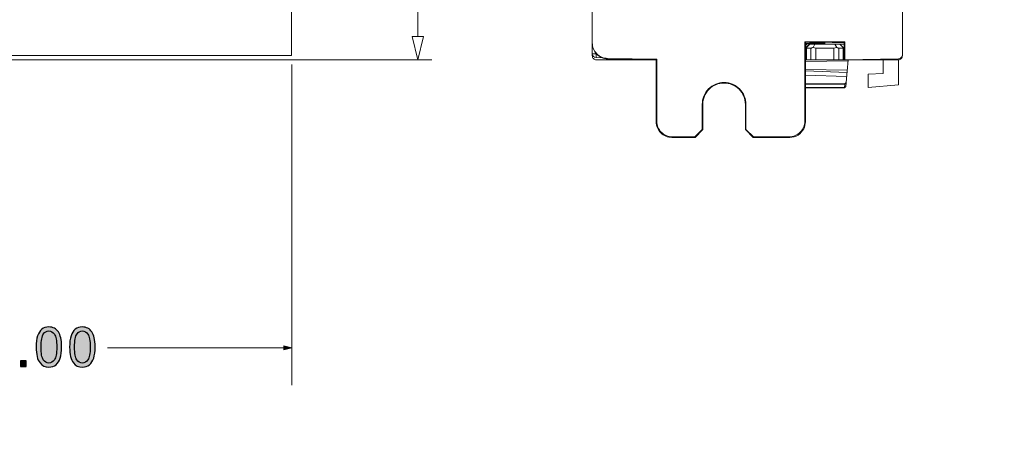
# Model space of a CAD drawing. Header units: millimetres. Extents: x -296 to 295, y -209 to 209.
# Tile 110 of 123: x 41 to 168, y -51 to 5. Entities that reach past the tile are written whole.
import ezdxf
from ezdxf.lldxf.tags import DXFTag

# ---------------------------------------------------------------- set-up
doc = ezdxf.new("R2010")
doc.units = ezdxf.units.MM
doc.header["$MEASUREMENT"] = 0
doc.layers.add('layer 1', color=7, linetype='Continuous')
tags = doc.linetypes.add('New Line1', pattern=[1.5, 1, -0.5]).pattern_tags.tags
tags[6:7] = [DXFTag(74, 4), DXFTag(75, 0), DXFTag(340, '0'), DXFTag(46, 1.0), DXFTag(50, 0.0), DXFTag(44, 0.0), DXFTag(45, 0.0)]
tags[4:5] = [DXFTag(74, 4), DXFTag(75, 0), DXFTag(340, '0'), DXFTag(46, 1.0), DXFTag(50, 0.0), DXFTag(44, 0.0), DXFTag(45, 0.0)]

msp = doc.modelspace()

# ---------------------------------------------------------------- hatches: boundary and pattern name
at = {"layer": 'layer 1'}
h = msp.add_hatch(color=18, dxfattribs=at)
edge = h.paths.add_edge_path()
edge.add_spline(control_points=[(132.1831, -3.4429), (132.1831, -3.4374), (132.1786, -3.4329), (132.1731, -3.4329), (132.1675, -3.4329), (132.1631, -3.4374), (132.1631, -3.4429), (132.1631, -3.4484), (132.1675, -3.4529), (132.1731, -3.4529), (132.1786, -3.4529), (132.1831, -3.4484), (132.1831, -3.4429)], knot_values=[0, 0, 0, 0, 0.25, 0.25, 0.25, 0.5, 0.5, 0.5, 0.75, 0.75, 0.75, 1, 1, 1, 1], degree=3, periodic=1)
h = msp.add_hatch(color=18, dxfattribs=at)
edge = h.paths.add_edge_path()
edge.add_spline(control_points=[(134.9322, -6.265), (134.9322, -6.2595), (134.9278, -6.255), (134.9222, -6.255), (134.9167, -6.255), (134.9122, -6.2595), (134.9122, -6.265), (134.9122, -6.2705), (134.9167, -6.275), (134.9222, -6.275), (134.9278, -6.275), (134.9322, -6.2705), (134.9322, -6.265)], knot_values=[0, 0, 0, 0, 0.25, 0.25, 0.25, 0.5, 0.5, 0.5, 0.75, 0.75, 0.75, 1, 1, 1, 1], degree=3, periodic=1)
h = msp.add_hatch(color=250, dxfattribs=at)
edge = h.paths.add_edge_path()
edge.add_spline(control_points=[(43.4344, -37.5278), (43.4344, -36.9316), (43.4956, -36.4495), (43.6179, -36.085), (43.7414, -35.7192), (43.9236, -35.4382), (44.1659, -35.2418), (44.4069, -35.0454), (44.7115, -34.9478), (45.0784, -34.9478), (45.3489, -34.9478), (45.5864, -35.0019), (45.7922, -35.1113), (45.9968, -35.2206), (46.1661, -35.3782), (46.2978, -35.584), (46.4295, -35.7886), (46.533, -36.0391), (46.6083, -36.3342), (46.6847, -36.6294), (46.7223, -37.028), (46.7223, -37.5278), (46.7223, -38.1205), (46.6612, -38.6003), (46.5401, -38.9648), (46.419, -39.3305), (46.2367, -39.6116), (45.9944, -39.8091), (45.7534, -40.0067), (45.4476, -40.1055), (45.0784, -40.1055), (44.5927, -40.1055), (44.2106, -39.9326), (43.933, -39.5857), (43.6002, -39.1624), (43.4344, -38.4768), (43.4344, -37.5278)], knot_values=[0, 0, 0, 0, 0.08333333, 0.08333333, 0.08333333, 0.16666667, 0.16666667, 0.16666667, 0.25, 0.25, 0.25, 0.33333333, 0.33333333, 0.33333333, 0.41666667, 0.41666667, 0.41666667, 0.5, 0.5, 0.5, 0.58333333, 0.58333333, 0.58333333, 0.66666667, 0.66666667, 0.66666667, 0.75, 0.75, 0.75, 0.83333333, 0.83333333, 0.83333333, 0.91666667, 0.91666667, 0.91666667, 1, 1, 1, 1], degree=3, periodic=1)
h = msp.add_hatch(color=250, dxfattribs=at)
edge = h.paths.add_edge_path()
edge.add_spline(control_points=[(44.0694, -37.5302), (44.0694, -38.3616), (44.1659, -38.9142), (44.3599, -39.1871), (44.5539, -39.4611), (44.7938, -39.5975), (45.0784, -39.5975), (45.363, -39.5975), (45.6029, -39.4599), (45.7969, -39.1859), (45.9909, -38.9107), (46.0873, -38.3592), (46.0873, -37.5302), (46.0873, -36.6988), (45.9909, -36.1461), (45.7969, -35.8733), (45.604, -35.5993), (45.3618, -35.4629), (45.0713, -35.4629), (44.7868, -35.4629), (44.5586, -35.584), (44.3881, -35.8251), (44.1753, -36.132), (44.0694, -36.7011), (44.0694, -37.5302)], knot_values=[0, 0, 0, 0, 0.125, 0.125, 0.125, 0.25, 0.25, 0.25, 0.375, 0.375, 0.375, 0.5, 0.5, 0.5, 0.625, 0.625, 0.625, 0.75, 0.75, 0.75, 0.875, 0.875, 0.875, 1, 1, 1, 1], degree=3, periodic=1)
h = msp.add_hatch(color=250, dxfattribs=at)
edge = h.paths.add_edge_path()
edge.add_spline(control_points=[(47.7506, -37.5278), (47.7506, -36.9316), (47.8118, -36.4495), (47.9341, -36.085), (48.0576, -35.7192), (48.2398, -35.4382), (48.4821, -35.2418), (48.7231, -35.0454), (49.0277, -34.9478), (49.3946, -34.9478), (49.6651, -34.9478), (49.9026, -35.0019), (50.1084, -35.1113), (50.313, -35.2206), (50.4823, -35.3782), (50.614, -35.584), (50.7457, -35.7886), (50.8492, -36.0391), (50.9245, -36.3342), (51.0009, -36.6294), (51.0385, -37.028), (51.0385, -37.5278), (51.0385, -38.1205), (50.9774, -38.6003), (50.8563, -38.9648), (50.7352, -39.3305), (50.5529, -39.6116), (50.3106, -39.8091), (50.0696, -40.0067), (49.7638, -40.1055), (49.3946, -40.1055), (48.9089, -40.1055), (48.5268, -39.9326), (48.2492, -39.5857), (47.9164, -39.1624), (47.7506, -38.4768), (47.7506, -37.5278)], knot_values=[0, 0, 0, 0, 0.08333333, 0.08333333, 0.08333333, 0.16666667, 0.16666667, 0.16666667, 0.25, 0.25, 0.25, 0.33333333, 0.33333333, 0.33333333, 0.41666667, 0.41666667, 0.41666667, 0.5, 0.5, 0.5, 0.58333333, 0.58333333, 0.58333333, 0.66666667, 0.66666667, 0.66666667, 0.75, 0.75, 0.75, 0.83333333, 0.83333333, 0.83333333, 0.91666667, 0.91666667, 0.91666667, 1, 1, 1, 1], degree=3, periodic=1)
h = msp.add_hatch(color=250, dxfattribs=at)
edge = h.paths.add_edge_path()
edge.add_spline(control_points=[(48.3856, -37.5302), (48.3856, -38.3616), (48.4821, -38.9142), (48.6761, -39.1871), (48.8701, -39.4611), (49.11, -39.5975), (49.3946, -39.5975), (49.6792, -39.5975), (49.9191, -39.4599), (50.1131, -39.1859), (50.3071, -38.9107), (50.4035, -38.3592), (50.4035, -37.5302), (50.4035, -36.6988), (50.3071, -36.1461), (50.1131, -35.8733), (49.9202, -35.5993), (49.678, -35.4629), (49.3875, -35.4629), (49.103, -35.4629), (48.8748, -35.584), (48.7043, -35.8251), (48.4915, -36.132), (48.3856, -36.7011), (48.3856, -37.5302)], knot_values=[0, 0, 0, 0, 0.125, 0.125, 0.125, 0.25, 0.25, 0.25, 0.375, 0.375, 0.375, 0.5, 0.5, 0.5, 0.625, 0.625, 0.625, 0.75, 0.75, 0.75, 0.875, 0.875, 0.875, 1, 1, 1, 1], degree=3, periodic=1)
h = msp.add_hatch(color=250, dxfattribs=at)
edge = h.paths.add_edge_path()
edge.add_spline(control_points=[(75.3804, -37.9094), (75.3804, -37.9094), (76.3964, -37.6372), (76.3964, -37.6372), (76.3964, -37.6372), (75.3804, -37.3649), (75.3804, -37.3649), (75.3804, -37.3649), (75.3804, -37.9094), (75.3804, -37.9094)], knot_values=[0, 0, 0, 0, 0.33333333, 0.33333333, 0.33333333, 0.66666667, 0.66666667, 0.66666667, 1, 1, 1, 1], degree=3, periodic=1)
h = msp.add_hatch(color=250, dxfattribs=at)
edge = h.paths.add_edge_path()
edge.add_spline(control_points=[(41.4278, -40.0208), (41.4278, -40.0208), (41.4278, -39.3152), (41.4278, -39.3152), (41.4278, -39.3152), (42.1333, -39.3152), (42.1333, -39.3152), (42.1333, -39.3152), (42.1333, -40.0208), (42.1333, -40.0208), (42.1333, -40.0208), (41.4278, -40.0208), (41.4278, -40.0208)], knot_values=[0, 0, 0, 0, 0.25, 0.25, 0.25, 0.5, 0.5, 0.5, 0.75, 0.75, 0.75, 1, 1, 1, 1], degree=3, periodic=1)

# ---------------------------------------------------------------- linework, layer by layer
at = {"layer": 'layer 1', "color": 1, "lineweight": 0}
msp.add_open_spline([(295.3283, 209.2747), (295.3283, 209.2747), (295.3283, -208.9236), (295.3283, -208.9236), (295.3283, -208.9236), (-296.1944, -208.9236), (-296.1944, -208.9236), (-296.1944, -208.9236), (-296.1944, 209.2747), (-296.1944, 209.2747), (-296.1944, 209.2747), (295.3283, 209.2747), (295.3283, 209.2747)], degree=3, knots=[0, 0, 0, 0, 0.25, 0.25, 0.25, 0.5, 0.5, 0.5, 0.75, 0.75, 0.75, 1, 1, 1, 1], dxfattribs=at)
at = {"layer": 'layer 1', "color": 5, "lineweight": 0}
msp.add_open_spline([(-281.2487, 194.7284), (-281.2487, 194.7284), (-281.2487, -197.0649), (-281.2487, -197.0649), (-281.2487, -197.0649), (283.3586, -197.0649), (283.3586, -197.0649)], degree=3, knots=[0, 0, 0, 0, 0.5, 0.5, 0.5, 1, 1, 1, 1], dxfattribs=at)
at = {"layer": 'layer 1', "color": 250, "linetype": 'New Line1', "lineweight": 18}
msp.add_open_spline([(6.8307, 159.0101), (6.8307, 159.0101), (76.3769, 159.0101), (76.3769, 159.0101), (76.3769, 159.0101), (76.3769, 0.0576), (76.3769, 0.0576), (76.3769, 0.0576), (6.8307, 0.0576), (6.8307, 0.0576), (6.8307, 0.0576), (6.8307, 159.0101), (6.8307, 159.0101)], degree=3, knots=[0, 0, 0, 0, 0.25, 0.25, 0.25, 0.5, 0.5, 0.5, 0.75, 0.75, 0.75, 1, 1, 1, 1], dxfattribs=at)
at = {"layer": 'layer 1', "lineweight": 0}
for points in [[(92.6672, 156.4892), (92.6672, 156.4892), (92.6672, 2.4892), (92.6672, 2.4892)], [(-63.4852, -0.5108), (-63.4852, -0.5108), (94.4623, -0.5108), (94.4623, -0.5108)]]:
    msp.add_open_spline(points, degree=3, dxfattribs=at)
at = {"layer": 'layer 1', "lineweight": 9}
for points in [[(115.1722, 1.6639), (115.1722, 1.6639), (115.1722, 157.1311), (115.1722, 157.1311)], [(155.1722, 26.525), (155.1722, 26.525), (155.1722, 0.1115), (155.1722, 0.1115)], [(92.6672, -0.5108), (92.6672, -0.5108), (91.9492, 2.4892), (91.9492, 2.4892)], [(115.1722, -0.0108), (115.1722, -0.0108), (115.1722, 1.6103), (115.1722, 1.6103)], [(147.7588, 1.789), (147.7588, 1.789), (142.5856, 1.789), (142.5856, 1.789)], [(142.5856, 1.789), (142.5856, 1.789), (142.5856, -8.4379), (142.5856, -8.4379)], [(142.6711, 1.5616), (142.6711, 1.5616), (142.8914, 1.5606), (142.8914, 1.5606)], [(142.6722, -0.5107), (142.6722, -0.5107), (142.6722, 1.7976), (142.6722, 1.7976)], [(142.6722, 1.7473), (142.6722, 1.7473), (146.0218, 1.7473), (146.0218, 1.7473)], [(143.1222, 1.6022), (143.1222, 1.6022), (142.6722, 1.6022), (142.6722, 1.6022)], [(142.6722, 1.5964), (142.6722, 1.5964), (143.1222, 1.5964), (143.1222, 1.5964)], [(142.8914, 1.5606), (142.8914, 1.5606), (142.6722, 1.3274), (142.6722, 1.3274)], [(142.7222, 1.0564), (142.7222, 1.0564), (143.2231, 1.5573), (143.2231, 1.5573)], [(142.748, 1.0166), (142.748, 1.0166), (143.2231, 1.4919), (143.2231, 1.4919)], [(145.2308, 1.6302), (145.2308, 1.6302), (143.2051, 1.6302), (143.2051, 1.6302)], [(143.2051, 1.6245), (143.2051, 1.6245), (145.2308, 1.6245), (145.2308, 1.6245)], [(143.2231, 1.4919), (143.2231, 1.4919), (143.2231, 1.5573), (143.2231, 1.5573)], [(143.2231, 1.4919), (143.2231, 1.4919), (143.8774, 1.4899), (143.8774, 1.4899)], [(143.6467, 1.0895), (143.6467, 1.0895), (143.8774, 1.4899), (143.8774, 1.4899)], [(146.467, 1.4899), (146.467, 1.4899), (143.8774, 1.4899), (143.8774, 1.4899)], [(146.8722, 1.5089), (146.8722, 1.5089), (145.3222, 1.5089), (145.3222, 1.5089)], [(146.0218, 1.789), (146.0218, 1.789), (146.0218, 1.7473), (146.0218, 1.7473)], [(146.1265, 1.6949), (146.1265, 1.6949), (146.0218, 1.7473), (146.0218, 1.7473)], [(146.1265, 1.789), (146.1265, 1.789), (146.1265, 1.6949), (146.1265, 1.6949)], [(146.1265, 1.6949), (146.1265, 1.6949), (146.918, 1.6949), (146.918, 1.6949)], [(146.467, 1.4899), (146.467, 1.4899), (147.1214, 1.4919), (147.1214, 1.4919)], [(146.6978, 1.0895), (146.6978, 1.0895), (146.467, 1.4899), (146.467, 1.4899)], [(146.918, 1.789), (146.918, 1.789), (146.918, 1.6949), (146.918, 1.6949)], [(146.9613, 1.789), (146.9613, 1.789), (146.9529, 1.7124), (146.9529, 1.7124)], [(146.9529, 1.7124), (146.9529, 1.7124), (147.6722, 1.7124), (147.6722, 1.7124)], [(147.1214, 1.4987), (147.1214, 1.4987), (147.6722, 1.4987), (147.6722, 1.4987)], [(147.5965, 1.0166), (147.5965, 1.0166), (147.1214, 1.4919), (147.1214, 1.4919)], [(147.6722, 1.7977), (147.6722, 1.7977), (147.6722, 1.1651), (147.6722, 1.1651)], [(147.7588, -0.5095), (147.7588, -0.5095), (147.7588, 1.789), (147.7588, 1.789)], [(115.1722, 0.2606), (115.1722, 0.2606), (115.6635, 0.2606), (115.6635, 0.2606)], [(115.1722, 0.2606), (115.1722, -0.013), (115.3921, -0.2358), (115.6657, -0.2394)], [(115.6635, 0.3152), (115.6635, 0.3152), (115.6635, 0.2606), (115.6635, 0.2606)], [(115.7181, 0.2596), (115.7181, 0.2596), (115.6635, 0.2606), (115.6635, 0.2606)], [(142.7222, 1.0166), (142.7222, 1.0166), (142.7222, 1.0564), (142.7222, 1.0564)], [(142.7222, 0.9912), (142.7222, 0.9912), (142.7222, -0.5108), (142.7222, -0.5108)], [(143.3718, 0.9893), (143.3718, 0.9893), (142.8227, 0.9909), (142.8227, 0.9909)], [(142.8227, -0.5108), (142.8227, -0.5108), (142.8227, 0.9909), (142.8227, 0.9909)], [(143.3718, 0.9893), (143.3718, 0.9893), (143.3718, -0.5108), (143.3718, -0.5108)], [(143.6467, 1.0895), (143.7606, 1.0237), (143.8898, 0.9891), (144.0213, 0.9891)], [(146.3232, 0.9891), (146.3232, 0.9891), (144.0213, 0.9891), (144.0213, 0.9891)], [(144.0213, -0.5108), (144.0213, -0.5108), (144.0213, 0.9891), (144.0213, 0.9891)], [(146.3232, 0.9891), (146.4547, 0.9891), (146.5839, 1.0237), (146.6978, 1.0895)], [(146.3232, 0.9891), (146.3232, 0.9891), (146.3232, -0.5108), (146.3232, -0.5108)], [(147.5218, 0.9909), (147.5218, 0.9909), (146.9727, 0.9893), (146.9727, 0.9893)], [(146.9727, -0.5108), (146.9727, -0.5108), (146.9727, 0.9893), (146.9727, 0.9893)], [(147.5513, 0.9938), (147.5414, 0.9918), (147.5313, 0.991), (147.5212, 0.9909)], [(147.5218, 0.9909), (147.5218, 0.9909), (147.5218, -0.5108), (147.5218, -0.5108)], [(147.5965, 1.0166), (147.5845, 1.0047), (147.5678, 0.9971), (147.5513, 0.9938)], [(147.6722, 0.9978), (147.6722, 0.9978), (147.6222, 0.9978), (147.6222, 0.9978)], [(147.6222, -0.5108), (147.6222, -0.5108), (147.6222, 0.9912), (147.6222, 0.9912)], [(147.6722, 1.1651), (147.6722, 1.1651), (147.6723, -0.5105), (147.6723, -0.5105)], [(154.6779, -0.3885), (154.9518, -0.3853), (155.1722, -0.1624), (155.1722, 0.1115)], [(115.6646, -0.2394), (115.6646, -0.2394), (116.4485, -0.2531), (116.4485, -0.2531)], [(123.4222, -0.5108), (123.4222, -0.5108), (115.6722, -0.5108), (115.6722, -0.5108)], [(117.1379, -0.3361), (117.1379, -0.3361), (117.1379, -0.4011), (117.1379, -0.4011)], [(117.1379, -0.4011), (117.1379, -0.4011), (123.4222, -0.5108), (123.4222, -0.5108)], [(123.4891, -0.445), (123.4891, -0.445), (117.138, -0.3361), (117.138, -0.3361)], [(123.4891, -0.445), (123.4891, -0.445), (123.4222, -0.5108), (123.4222, -0.5108)], [(123.4222, -0.5108), (123.4222, -0.5108), (123.4222, -8.5104), (123.4222, -8.5104)], [(123.4891, -8.4436), (123.4891, -8.4436), (123.4891, -0.445), (123.4891, -0.445)], [(142.6588, -8.5112), (142.6588, -8.5112), (142.6594, -0.4975), (142.6594, -0.4975)], [(148.1597, -0.6544), (148.1597, -0.6544), (142.6638, -0.7504), (142.6638, -0.7504)], [(142.6657, -0.5106), (142.6657, -0.5106), (142.6687, -0.5107), (142.6687, -0.5107)], [(142.7222, -0.5108), (142.7222, -0.5108), (147.6723, -0.5108), (147.6723, -0.5108)], [(147.6723, -0.5108), (147.6723, -0.5108), (147.7588, -0.5092), (147.7588, -0.5092)], [(154.6779, -0.3885), (154.6779, -0.3885), (147.7588, -0.5095), (147.7588, -0.5095)], [(147.7588, -0.5108), (147.7588, -0.5108), (154.6722, -0.5108), (154.6722, -0.5108)], [(147.914, -3.462), (147.914, -3.462), (148.173, -0.5023), (148.173, -0.5023)], [(152.674, -0.5108), (152.674, -0.5108), (152.674, -2.2795), (152.674, -2.2795)], [(154.6722, -3.7446), (154.6722, -3.7446), (154.6722, -0.5108), (154.6722, -0.5108)], [(148.0566, -1.8327), (148.0566, -1.8327), (142.6593, -1.7531), (142.6593, -1.7531)], [(142.6593, -1.9476), (142.6593, -1.9476), (148.0301, -2.1352), (148.0301, -2.1352)], [(147.9818, -2.6871), (147.9818, -2.6871), (142.6593, -2.5018), (142.6593, -2.5018)], [(152.674, -2.2795), (152.674, -2.2795), (150.7723, -2.3625), (150.7723, -2.3625)], [(150.7723, -2.3625), (150.7723, -2.3625), (150.7723, -4.0858), (150.7723, -4.0858)], [(147.7517, -3.6108), (147.7517, -3.6108), (142.6592, -3.6108), (142.6592, -3.6108)], [(142.6592, -3.6376), (142.6592, -3.6376), (147.7474, -3.6376), (147.7474, -3.6376)], [(147.7474, -3.6376), (147.7474, -3.6376), (147.7084, -4.084), (147.7084, -4.084)], [(147.7474, -3.6376), (147.7474, -3.6376), (147.9098, -3.5106), (147.9098, -3.5106)], [(147.7517, -3.6108), (147.7517, -3.6108), (147.914, -3.462), (147.914, -3.462)], [(147.9098, -3.5106), (147.9098, -3.5106), (147.8703, -3.962), (147.8703, -3.962)], [(150.7723, -4.0858), (150.7723, -4.0858), (154.6722, -3.7446), (154.6722, -3.7446)], [(147.7084, -4.084), (147.7084, -4.084), (142.6591, -4.084), (142.6591, -4.084)], [(142.6591, -4.1108), (142.6591, -4.1108), (147.7079, -4.1108), (147.7079, -4.1108)], [(147.7079, -4.1108), (147.7079, -4.1108), (147.8703, -3.962), (147.8703, -3.962)], [(147.7079, -4.1108), (147.7079, -4.1108), (147.7084, -4.084), (147.7084, -4.084)], [(147.8707, -3.957), (147.8707, -3.957), (147.7084, -4.084), (147.7084, -4.084)], [(129.4222, -6.2608), (129.4222, -6.2608), (129.3536, -6.2608), (129.3536, -6.2608)], [(129.3536, -6.2656), (129.3536, -6.2656), (129.3536, -9.4823), (129.3536, -9.4823)], [(129.4222, -9.5108), (129.4222, -9.5108), (129.4222, -6.2653), (129.4222, -6.2653)], [(134.9926, -6.2608), (134.9926, -6.2608), (134.9222, -6.2608), (134.9222, -6.2608)], [(134.9222, -6.265), (134.9222, -6.265), (134.9222, -9.5108), (134.9222, -9.5108)], [(134.9926, -9.4816), (134.9926, -9.4816), (134.9926, -6.2656), (134.9926, -6.2656)], [(123.4891, -8.4436), (123.4891, -8.4436), (123.4222, -8.5105), (123.4222, -8.5105)], [(142.4472, -9.4055), (142.5842, -9.1315), (142.6589, -8.8175), (142.6588, -8.5112)], [(142.6581, -8.5112), (142.6581, -8.5112), (142.5854, -8.4386), (142.5854, -8.4386)], [(129.3536, -9.4823), (129.3536, -9.4823), (128.3935, -10.4428), (128.3935, -10.4428)], [(128.4222, -10.5108), (128.4222, -10.5108), (129.4222, -9.5108), (129.4222, -9.5108)], [(129.4222, -9.5108), (129.4222, -9.5108), (129.3536, -9.4823), (129.3536, -9.4823)], [(134.9222, -9.5108), (134.9222, -9.5108), (134.9926, -9.4816), (134.9926, -9.4816)], [(134.9222, -9.5108), (134.9222, -9.5108), (135.9222, -10.5108), (135.9222, -10.5108)], [(135.9508, -10.4394), (135.9508, -10.4394), (134.9926, -9.4816), (134.9926, -9.4816)], [(125.4217, -10.5108), (125.4217, -10.5108), (125.4886, -10.4433), (125.4886, -10.4433)], [(128.4222, -10.5108), (128.4222, -10.5108), (125.4217, -10.5108), (125.4217, -10.5108)], [(128.3935, -10.4428), (128.3935, -10.4428), (125.4867, -10.4428), (125.4867, -10.4428)], [(128.4222, -10.5108), (128.4222, -10.5108), (128.3937, -10.4425), (128.3937, -10.4425)], [(135.9222, -10.5108), (135.9222, -10.5108), (135.9512, -10.4401), (135.9512, -10.4401)], [(140.6584, -10.5108), (140.6584, -10.5108), (135.9222, -10.5108), (135.9222, -10.5108)], [(140.5807, -10.4394), (140.5807, -10.4394), (135.9508, -10.4394), (135.9508, -10.4394)], [(140.5846, -10.4387), (140.5846, -10.4387), (140.6584, -10.5108), (140.6584, -10.5108)]]:
    msp.add_open_spline(points, degree=3, dxfattribs=at)
for points, knots in [([(91.9492, 2.4892), (91.9492, 2.4892), (93.3853, 2.4892), (93.3853, 2.4892), (93.3853, 2.4892), (92.6672, -0.5108), (92.6672, -0.5108)], [0, 0, 0, 0, 0.5, 0.5, 0.5, 1, 1, 1, 1]), ([(115.1722, 1.5995), (115.1709, 1.3421), (115.2229, 1.082), (115.3214, 0.8418), (115.4199, 0.6018), (115.5648, 0.3818), (115.746, 0.1972), (115.9272, 0.0126), (116.1447, -0.1365), (116.3831, -0.2388), (116.6214, -0.3411), (116.8806, -0.3966), (117.1379, -0.4011)], [0, 0, 0, 0, 0.25, 0.25, 0.25, 0.5, 0.5, 0.5, 0.75, 0.75, 0.75, 1, 1, 1, 1]), ([(117.138, -0.3361), (116.8806, -0.3317), (116.6214, -0.2763), (116.383, -0.1741), (116.1448, -0.0718), (115.9275, 0.0773), (115.746, 0.2618), (115.5645, 0.4463), (115.4188, 0.6662), (115.3211, 0.9063), (115.2233, 1.1463), (115.1736, 1.4065), (115.1722, 1.6639)], [0, 0, 0, 0, 0.25, 0.25, 0.25, 0.5, 0.5, 0.5, 0.75, 0.75, 0.75, 1, 1, 1, 1]), ([(142.8914, 1.5606), (142.9395, 1.5603), (142.9876, 1.5601), (143.0357, 1.5598), (143.0547, 1.5596), (143.0736, 1.5594), (143.0927, 1.5593), (143.1084, 1.5593), (143.1241, 1.5592), (143.1395, 1.5589), (143.1516, 1.5587), (143.1634, 1.5583), (143.176, 1.5585), (143.1851, 1.5587), (143.1946, 1.5592), (143.2022, 1.5581), (143.2067, 1.5574), (143.2106, 1.5562), (143.2179, 1.5577), (143.2203, 1.5582), (143.2231, 1.559), (143.2231, 1.5573)], [0, 0, 0, 0, 0.14285714, 0.14285714, 0.14285714, 0.28571429, 0.28571429, 0.28571429, 0.42857143, 0.42857143, 0.42857143, 0.57142857, 0.57142857, 0.57142857, 0.71428571, 0.71428571, 0.71428571, 0.85714286, 0.85714286, 0.85714286, 1, 1, 1, 1]), ([(143.1222, 1.5964), (143.1329, 1.5964), (143.1432, 1.5968), (143.1543, 1.5964), (143.1638, 1.5962), (143.1739, 1.5954), (143.1818, 1.5965), (143.1871, 1.5972), (143.1914, 1.5988), (143.2002, 1.5965), (143.2033, 1.5957), (143.2071, 1.5944), (143.2068, 1.5966)], [0, 0, 0, 0, 0.25, 0.25, 0.25, 0.5, 0.5, 0.5, 0.75, 0.75, 0.75, 1, 1, 1, 1]), ([(145.3222, 1.5089), (145.3097, 1.5089), (145.2973, 1.5088), (145.2847, 1.5089), (145.2741, 1.5089), (145.2634, 1.509), (145.2529, 1.5088), (145.249, 1.5088), (145.245, 1.5087), (145.2409, 1.5088), (145.2378, 1.5089), (145.2346, 1.5091), (145.2319, 1.5088), (145.2303, 1.5085), (145.2289, 1.5081), (145.2265, 1.5087), (145.2256, 1.509), (145.2247, 1.5093), (145.2246, 1.5087)], [0, 0, 0, 0, 0.16666667, 0.16666667, 0.16666667, 0.33333333, 0.33333333, 0.33333333, 0.5, 0.5, 0.5, 0.66666667, 0.66666667, 0.66666667, 0.83333333, 0.83333333, 0.83333333, 1, 1, 1, 1]), ([(115.6635, 0.2606), (115.6624, 0.1968), (115.6615, 0.133), (115.6608, 0.0693), (115.6605, 0.0404), (115.6603, 0.0116), (115.6601, -0.0172), (115.66, -0.0425), (115.6599, -0.0677), (115.6599, -0.0929), (115.6599, -0.1136), (115.66, -0.1343), (115.6601, -0.1551), (115.6602, -0.1705), (115.6604, -0.1861), (115.6608, -0.2013), (115.661, -0.2067), (115.6612, -0.2121), (115.6614, -0.2178), (115.6615, -0.2219), (115.6615, -0.2262), (115.662, -0.2297), (115.6623, -0.2319), (115.6627, -0.2337), (115.6627, -0.2369), (115.6627, -0.238), (115.6627, -0.2393), (115.6635, -0.2393)], [0, 0, 0, 0, 0.11111111, 0.11111111, 0.11111111, 0.22222222, 0.22222222, 0.22222222, 0.33333333, 0.33333333, 0.33333333, 0.44444444, 0.44444444, 0.44444444, 0.55555556, 0.55555556, 0.55555556, 0.66666667, 0.66666667, 0.66666667, 0.77777778, 0.77777778, 0.77777778, 0.88888889, 0.88888889, 0.88888889, 1, 1, 1, 1]), ([(142.8233, 0.9909), (142.8155, 0.991), (142.8077, 0.9914), (142.7998, 0.9926), (142.7808, 0.9955), (142.7615, 1.0031), (142.748, 1.0166)], [0, 0, 0, 0, 0.5, 0.5, 0.5, 1, 1, 1, 1]), ([(143.6467, 1.0895), (143.5982, 1.0616), (143.5485, 1.0363), (143.4956, 1.0163), (143.4559, 1.0013), (143.4144, 0.9892), (143.3723, 0.9893)], [0, 0, 0, 0, 0.5, 0.5, 0.5, 1, 1, 1, 1]), ([(146.9722, 0.9893), (146.9301, 0.9892), (146.8886, 1.0013), (146.8488, 1.0163), (146.796, 1.0363), (146.7463, 1.0616), (146.6978, 1.0895)], [0, 0, 0, 0, 0.5, 0.5, 0.5, 1, 1, 1, 1]), ([(115.1722, -0.0108), (115.1722, -0.1434), (115.2249, -0.2705), (115.3187, -0.3643), (115.4124, -0.4581), (115.5396, -0.5108), (115.6722, -0.5108)], [0, 0, 0, 0, 0.5, 0.5, 0.5, 1, 1, 1, 1]), ([(154.6722, -0.5108), (154.8048, -0.5108), (154.932, -0.4581), (155.0258, -0.3643), (155.1196, -0.2705), (155.1722, -0.1434), (155.1722, -0.0108)], [0, 0, 0, 0, 0.5, 0.5, 0.5, 1, 1, 1, 1]), ([(134.9926, -6.2656), (134.9916, -5.8986), (134.9192, -5.5275), (134.7784, -5.1855), (134.6376, -4.8437), (134.4285, -4.531), (134.1675, -4.2699), (133.9065, -4.0088), (133.5937, -3.7993), (133.2526, -3.6578), (132.9116, -3.5164), (132.5423, -3.4429), (132.1731, -3.4429), (131.8038, -3.4429), (131.4346, -3.5164), (131.0935, -3.6578), (130.7525, -3.7993), (130.4396, -4.0088), (130.1786, -4.2699), (129.9176, -4.531), (129.7085, -4.8437), (129.5677, -5.1855), (129.4269, -5.5275), (129.3545, -5.8986), (129.3536, -6.2656)], [0, 0, 0, 0, 0.125, 0.125, 0.125, 0.25, 0.25, 0.25, 0.375, 0.375, 0.375, 0.5, 0.5, 0.5, 0.625, 0.625, 0.625, 0.75, 0.75, 0.75, 0.875, 0.875, 0.875, 1, 1, 1, 1]), ([(129.4222, -6.2653), (129.4232, -5.9074), (129.4939, -5.5455), (129.6313, -5.212), (129.7686, -4.8786), (129.9726, -4.5737), (130.2271, -4.319), (130.4817, -4.0644), (130.7868, -3.8601), (131.1193, -3.7221), (131.4519, -3.5841), (131.812, -3.5124), (132.1721, -3.5124), (132.5322, -3.5124), (132.8922, -3.584), (133.2248, -3.722), (133.5575, -3.8599), (133.8626, -4.0642), (134.1171, -4.3188), (134.3717, -4.5734), (134.5757, -4.8783), (134.7131, -5.2116), (134.8505, -5.5451), (134.9213, -5.907), (134.9222, -6.265)], [0, 0, 0, 0, 0.125, 0.125, 0.125, 0.25, 0.25, 0.25, 0.375, 0.375, 0.375, 0.5, 0.5, 0.5, 0.625, 0.625, 0.625, 0.75, 0.75, 0.75, 0.875, 0.875, 0.875, 1, 1, 1, 1]), ([(132.1831, -3.4429), (132.1831, -3.4374), (132.1786, -3.4329), (132.1731, -3.4329), (132.1675, -3.4329), (132.1631, -3.4374), (132.1631, -3.4429), (132.1631, -3.4484), (132.1675, -3.4529), (132.1731, -3.4529), (132.1786, -3.4529), (132.1831, -3.4484), (132.1831, -3.4429)], [0, 0, 0, 0, 0.25, 0.25, 0.25, 0.5, 0.5, 0.5, 0.75, 0.75, 0.75, 1, 1, 1, 1]), ([(134.9322, -6.265), (134.9322, -6.2595), (134.9278, -6.255), (134.9222, -6.255), (134.9167, -6.255), (134.9122, -6.2595), (134.9122, -6.265), (134.9122, -6.2705), (134.9167, -6.275), (134.9222, -6.275), (134.9278, -6.275), (134.9322, -6.2705), (134.9322, -6.265)], [0, 0, 0, 0, 0.25, 0.25, 0.25, 0.5, 0.5, 0.5, 0.75, 0.75, 0.75, 1, 1, 1, 1]), ([(123.4222, -8.5104), (123.4222, -8.7706), (123.4743, -9.0336), (123.5745, -9.2759), (123.6747, -9.5181), (123.823, -9.7396), (124.0079, -9.9246), (124.1928, -10.1095), (124.4142, -10.258), (124.6564, -10.3583), (124.8986, -10.4586), (125.1616, -10.5107), (125.4217, -10.5108)], [0, 0, 0, 0, 0.25, 0.25, 0.25, 0.5, 0.5, 0.5, 0.75, 0.75, 0.75, 1, 1, 1, 1]), ([(125.4867, -10.4428), (125.2268, -10.4428), (124.964, -10.3907), (124.722, -10.2903), (124.48, -10.19), (124.2588, -10.0416), (124.0741, -9.8567), (123.8894, -9.6718), (123.7412, -9.4504), (123.6411, -9.2084), (123.541, -8.9663), (123.4891, -8.7035), (123.4891, -8.4436)], [0, 0, 0, 0, 0.25, 0.25, 0.25, 0.5, 0.5, 0.5, 0.75, 0.75, 0.75, 1, 1, 1, 1]), ([(142.5856, -8.4379), (142.5856, -8.6981), (142.5339, -8.9609), (142.4335, -9.2036), (142.3331, -9.4462), (142.184, -9.6688), (142, -9.8528)], [0, 0, 0, 0, 0.5, 0.5, 0.5, 1, 1, 1, 1]), ([(142, -9.8528), (141.8155, -10.0373), (141.5922, -10.1868), (141.3488, -10.2874), (141.1053, -10.3879), (140.8417, -10.4395), (140.5807, -10.4394)], [0, 0, 0, 0, 0.5, 0.5, 0.5, 1, 1, 1, 1]), ([(140.6584, -10.5108), (141.0228, -10.5108), (141.3944, -10.4071), (141.7098, -10.2122), (142.0252, -10.0174), (142.2843, -9.7314), (142.4472, -9.4055)], [0, 0, 0, 0, 0.5, 0.5, 0.5, 1, 1, 1, 1])]:
    msp.add_open_spline(points, degree=3, knots=knots, dxfattribs=at)
at = {"layer": 'layer 1', "color": 250, "lineweight": 9}
for points in [[(76.3964, -1.1348), (76.3964, -1.1348), (76.3964, -42.4655), (76.3964, -42.4655)], [(52.6539, -37.6372), (52.6539, -37.6372), (76.3964, -37.6372), (76.3964, -37.6372)]]:
    msp.add_open_spline(points, degree=3, dxfattribs=at)
at = {"layer": 'layer 1', "color": 250}
for points, knots in [([(43.4344, -37.5278), (43.4344, -36.9316), (43.4956, -36.4495), (43.6179, -36.085), (43.7414, -35.7192), (43.9236, -35.4382), (44.1659, -35.2418), (44.4069, -35.0454), (44.7115, -34.9478), (45.0784, -34.9478), (45.3489, -34.9478), (45.5864, -35.0019), (45.7922, -35.1113), (45.9968, -35.2206), (46.1661, -35.3782), (46.2978, -35.584), (46.4295, -35.7886), (46.533, -36.0391), (46.6083, -36.3342), (46.6847, -36.6294), (46.7223, -37.028), (46.7223, -37.5278), (46.7223, -38.1205), (46.6612, -38.6003), (46.5401, -38.9648), (46.419, -39.3305), (46.2367, -39.6116), (45.9944, -39.8091), (45.7534, -40.0067), (45.4476, -40.1055), (45.0784, -40.1055), (44.5927, -40.1055), (44.2106, -39.9326), (43.933, -39.5857), (43.6002, -39.1624), (43.4344, -38.4768), (43.4344, -37.5278)], [0, 0, 0, 0, 0.08333333, 0.08333333, 0.08333333, 0.16666667, 0.16666667, 0.16666667, 0.25, 0.25, 0.25, 0.33333333, 0.33333333, 0.33333333, 0.41666667, 0.41666667, 0.41666667, 0.5, 0.5, 0.5, 0.58333333, 0.58333333, 0.58333333, 0.66666667, 0.66666667, 0.66666667, 0.75, 0.75, 0.75, 0.83333333, 0.83333333, 0.83333333, 0.91666667, 0.91666667, 0.91666667, 1, 1, 1, 1]), ([(44.0694, -37.5302), (44.0694, -38.3616), (44.1659, -38.9142), (44.3599, -39.1871), (44.5539, -39.4611), (44.7938, -39.5975), (45.0784, -39.5975), (45.363, -39.5975), (45.6029, -39.4599), (45.7969, -39.1859), (45.9909, -38.9107), (46.0873, -38.3592), (46.0873, -37.5302), (46.0873, -36.6988), (45.9909, -36.1461), (45.7969, -35.8733), (45.604, -35.5993), (45.3618, -35.4629), (45.0713, -35.4629), (44.7868, -35.4629), (44.5586, -35.584), (44.3881, -35.8251), (44.1753, -36.132), (44.0694, -36.7011), (44.0694, -37.5302)], [0, 0, 0, 0, 0.125, 0.125, 0.125, 0.25, 0.25, 0.25, 0.375, 0.375, 0.375, 0.5, 0.5, 0.5, 0.625, 0.625, 0.625, 0.75, 0.75, 0.75, 0.875, 0.875, 0.875, 1, 1, 1, 1]), ([(47.7506, -37.5278), (47.7506, -36.9316), (47.8118, -36.4495), (47.9341, -36.085), (48.0576, -35.7192), (48.2398, -35.4382), (48.4821, -35.2418), (48.7231, -35.0454), (49.0277, -34.9478), (49.3946, -34.9478), (49.6651, -34.9478), (49.9026, -35.0019), (50.1084, -35.1113), (50.313, -35.2206), (50.4823, -35.3782), (50.614, -35.584), (50.7457, -35.7886), (50.8492, -36.0391), (50.9245, -36.3342), (51.0009, -36.6294), (51.0385, -37.028), (51.0385, -37.5278), (51.0385, -38.1205), (50.9774, -38.6003), (50.8563, -38.9648), (50.7352, -39.3305), (50.5529, -39.6116), (50.3106, -39.8091), (50.0696, -40.0067), (49.7638, -40.1055), (49.3946, -40.1055), (48.9089, -40.1055), (48.5268, -39.9326), (48.2492, -39.5857), (47.9164, -39.1624), (47.7506, -38.4768), (47.7506, -37.5278)], [0, 0, 0, 0, 0.08333333, 0.08333333, 0.08333333, 0.16666667, 0.16666667, 0.16666667, 0.25, 0.25, 0.25, 0.33333333, 0.33333333, 0.33333333, 0.41666667, 0.41666667, 0.41666667, 0.5, 0.5, 0.5, 0.58333333, 0.58333333, 0.58333333, 0.66666667, 0.66666667, 0.66666667, 0.75, 0.75, 0.75, 0.83333333, 0.83333333, 0.83333333, 0.91666667, 0.91666667, 0.91666667, 1, 1, 1, 1]), ([(48.3856, -37.5302), (48.3856, -38.3616), (48.4821, -38.9142), (48.6761, -39.1871), (48.8701, -39.4611), (49.11, -39.5975), (49.3946, -39.5975), (49.6792, -39.5975), (49.9191, -39.4599), (50.1131, -39.1859), (50.3071, -38.9107), (50.4035, -38.3592), (50.4035, -37.5302), (50.4035, -36.6988), (50.3071, -36.1461), (50.1131, -35.8733), (49.9202, -35.5993), (49.678, -35.4629), (49.3875, -35.4629), (49.103, -35.4629), (48.8748, -35.584), (48.7043, -35.8251), (48.4915, -36.132), (48.3856, -36.7011), (48.3856, -37.5302)], [0, 0, 0, 0, 0.125, 0.125, 0.125, 0.25, 0.25, 0.25, 0.375, 0.375, 0.375, 0.5, 0.5, 0.5, 0.625, 0.625, 0.625, 0.75, 0.75, 0.75, 0.875, 0.875, 0.875, 1, 1, 1, 1]), ([(41.4278, -40.0208), (41.4278, -40.0208), (41.4278, -39.3152), (41.4278, -39.3152), (41.4278, -39.3152), (42.1333, -39.3152), (42.1333, -39.3152), (42.1333, -39.3152), (42.1333, -40.0208), (42.1333, -40.0208), (42.1333, -40.0208), (41.4278, -40.0208), (41.4278, -40.0208)], [0, 0, 0, 0, 0.25, 0.25, 0.25, 0.5, 0.5, 0.5, 0.75, 0.75, 0.75, 1, 1, 1, 1])]:
    msp.add_open_spline(points, degree=3, knots=knots, dxfattribs=at)
at = {"layer": 'layer 1', "color": 250, "lineweight": 9}
msp.add_open_spline([(75.3804, -37.9094), (75.3804, -37.9094), (76.3964, -37.6372), (76.3964, -37.6372), (76.3964, -37.6372), (75.3804, -37.3649), (75.3804, -37.3649), (75.3804, -37.3649), (75.3804, -37.9094), (75.3804, -37.9094)], degree=3, knots=[0, 0, 0, 0, 0.33333333, 0.33333333, 0.33333333, 0.66666667, 0.66666667, 0.66666667, 1, 1, 1, 1], dxfattribs=at)

doc.saveas('drawing.dxf')
